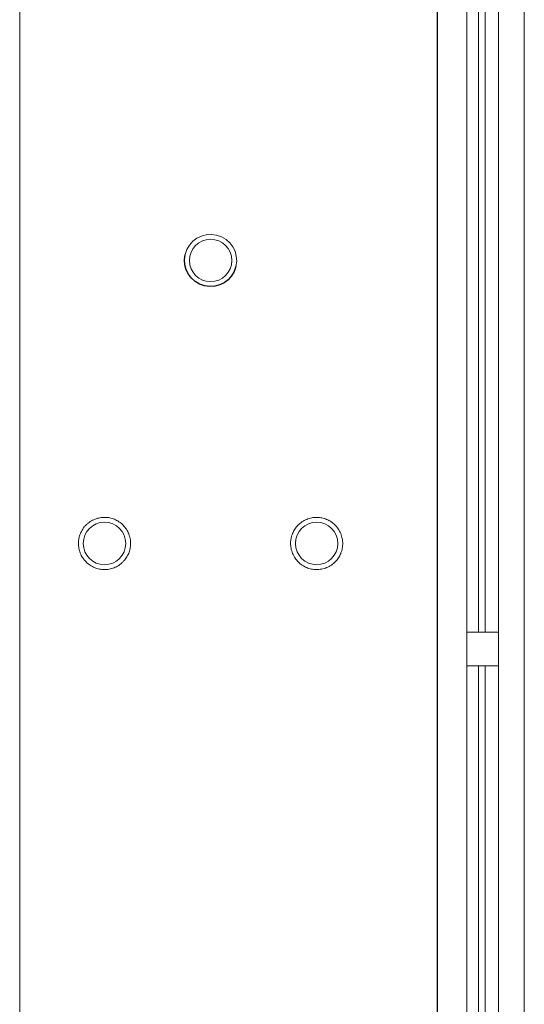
# Paper-space layout '_Right' of a CAD drawing. Header units: millimetres. Extents: x -605 to 634, y 5 to 2555.
# Tile 6 of 18: x -245 to -174, y 967 to 1106. Entities that reach past the tile are written whole.
import ezdxf

# ---------------------------------------------------------------- set-up
doc = ezdxf.new("R2010")
doc.units = ezdxf.units.MM

psp = doc.layouts.new('_Right')

# ---------------------------------------------------------------- linework, layer by layer
at = {"color": 144, "linetype": 'Continuous', "lineweight": 18}
for p, q in [((-177.26, 1516.5), (-177.26, 150)), ((-173.63, 1516.5), (-173.63, 150)), ((-245, 1512.12), (-245, 150.12)), ((-181.77, 1512.12), (-181.77, 150.12)), ((-180.13, 1243.85), (-180.13, 1019.88)), ((-179.19, 1243.85), (-179.19, 1019.88)), ((-177.26, 1019.88), (-181.77, 1019.88)), ((-177.26, 1015.12), (-181.77, 1015.12)), ((-180.13, 1015.12), (-180.13, 359.28)), ((-179.19, 1015.12), (-179.19, 357.87))]:
    psp.add_line(p, q, dxfattribs=at)
at = {"color": 7, "linetype": 'Continuous', "lineweight": 25}
psp.add_line((-185.94, 1499.92), (-185.94, 150.12), dxfattribs=at)
at = {"color": 144, "linetype": 'Continuous', "lineweight": 18}
for centre in [(-218, 1072.4), (-233, 1032.4), (-203, 1032.4)]:
    psp.add_circle(centre, 3, dxfattribs=at)
for points, knots in [([(-221.59, 1073.25), (-221.12, 1075.24), (-219.13, 1076.46), (-215.16, 1075.52), (-213.94, 1073.52), (-214.41, 1071.54)], [0, 0, 0, 0, 0.5, 0.5, 1, 1, 1, 1]), ([(-229.33, 1032.01), (-229.32, 1032.07), (-229.31, 1032.21), (-229.31, 1032.41), (-229.31, 1032.6), (-229.33, 1032.8), (-229.36, 1033), (-229.39, 1033.19), (-229.46, 1033.44), (-229.56, 1033.74), (-229.71, 1034.08), (-229.9, 1034.41), (-230.2, 1034.82), (-230.64, 1035.27), (-231.26, 1035.68), (-231.92, 1035.95), (-232.61, 1036.09), (-233.31, 1036.1), (-234.01, 1035.97), (-234.7, 1035.7), (-235.23, 1035.36), (-235.61, 1035.02), (-235.86, 1034.74), (-236.08, 1034.44), (-236.27, 1034.12), (-236.42, 1033.8), (-236.54, 1033.47), (-236.62, 1033.14), (-236.65, 1032.91), (-236.67, 1032.79)], [0, 0, 0, 0, 0.017277, 0.03443, 0.05151, 0.068566, 0.085649, 0.10281, 0.120098, 0.152252, 0.184451, 0.217289, 0.250174, 0.315809, 0.38008, 0.440024, 0.500014, 0.559959, 0.619949, 0.68422, 0.749855, 0.782693, 0.815578, 0.847732, 0.879931, 0.910075, 0.939954, 0.969839, 1, 1, 1, 1]), ([(-199.59, 1030.99), (-199.57, 1031.05), (-199.52, 1031.17), (-199.46, 1031.36), (-199.41, 1031.55), (-199.37, 1031.75), (-199.34, 1031.94), (-199.32, 1032.14), (-199.31, 1032.4), (-199.32, 1032.71), (-199.37, 1033.08), (-199.46, 1033.45), (-199.63, 1033.93), (-199.93, 1034.49), (-200.4, 1035.05), (-200.96, 1035.5), (-201.58, 1035.83), (-202.25, 1036.03), (-202.96, 1036.11), (-203.69, 1036.05), (-204.3, 1035.87), (-204.76, 1035.65), (-205.08, 1035.45), (-205.38, 1035.23), (-205.65, 1034.98), (-205.88, 1034.71), (-206.09, 1034.43), (-206.27, 1034.13), (-206.36, 1033.92), (-206.41, 1033.81)], [0, 0, 0, 0, 0.017277, 0.03443, 0.05151, 0.068566, 0.085649, 0.10281, 0.120098, 0.152252, 0.184451, 0.217289, 0.250174, 0.315809, 0.38008, 0.440024, 0.500014, 0.559959, 0.619949, 0.68422, 0.749855, 0.782693, 0.815578, 0.847732, 0.879931, 0.910075, 0.939954, 0.969839, 1, 1, 1, 1]), ([(-236.67, 1032.79), (-236.68, 1032.72), (-236.69, 1032.59), (-236.69, 1032.39), (-236.69, 1032.19), (-236.67, 1032), (-236.64, 1031.8), (-236.61, 1031.61), (-236.54, 1031.36), (-236.44, 1031.06), (-236.29, 1030.71), (-236.1, 1030.39), (-235.8, 1029.97), (-235.36, 1029.52), (-234.74, 1029.12), (-234.08, 1028.85), (-233.39, 1028.71), (-232.69, 1028.7), (-231.99, 1028.83), (-231.3, 1029.09), (-230.77, 1029.44), (-230.39, 1029.78), (-230.14, 1030.06), (-229.92, 1030.36), (-229.73, 1030.67), (-229.58, 1031), (-229.46, 1031.33), (-229.38, 1031.66), (-229.35, 1031.89), (-229.33, 1032.01)], [0, 0, 0, 0, 0.017277, 0.03443, 0.05151, 0.068566, 0.085649, 0.10281, 0.120098, 0.152252, 0.184451, 0.217289, 0.250174, 0.315809, 0.38008, 0.440024, 0.500014, 0.559959, 0.619949, 0.68422, 0.749855, 0.782693, 0.815578, 0.847732, 0.879931, 0.910075, 0.939954, 0.969839, 1, 1, 1, 1]), ([(-206.41, 1033.81), (-206.43, 1033.75), (-206.48, 1033.63), (-206.54, 1033.44), (-206.59, 1033.25), (-206.63, 1033.05), (-206.66, 1032.86), (-206.68, 1032.66), (-206.69, 1032.4), (-206.68, 1032.09), (-206.63, 1031.71), (-206.54, 1031.34), (-206.37, 1030.87), (-206.07, 1030.31), (-205.6, 1029.74), (-205.04, 1029.3), (-204.42, 1028.97), (-203.75, 1028.76), (-203.04, 1028.69), (-202.31, 1028.75), (-201.7, 1028.93), (-201.24, 1029.15), (-200.92, 1029.34), (-200.62, 1029.57), (-200.35, 1029.82), (-200.12, 1030.09), (-199.91, 1030.37), (-199.73, 1030.67), (-199.64, 1030.88), (-199.59, 1030.99)], [0, 0, 0, 0, 0.0172769, 0.0344302, 0.0515097, 0.0685658, 0.085649, 0.1028097, 0.1200975, 0.1522516, 0.1844511, 0.2172894, 0.2501741, 0.3158091, 0.3800802, 0.4400244, 0.5000144, 0.5599587, 0.6199487, 0.6842198, 0.7498548, 0.7826931, 0.8155778, 0.8477318, 0.8799314, 0.9100752, 0.9399544, 0.9698393, 1, 1, 1, 1])]:
    psp.add_open_spline(points, degree=3, knots=knots, dxfattribs=at)
at = {"color": 7, "linetype": 'Continuous', "lineweight": 25}
psp.add_open_spline([(-214.41, 1071.54), (-214.88, 1069.56), (-216.87, 1068.34), (-220.84, 1069.28), (-222.06, 1071.27), (-221.59, 1073.25)], degree=3, knots=[0, 0, 0, 0, 0.5, 0.5, 1, 1, 1, 1], dxfattribs=at)

doc.saveas('drawing.dxf')
